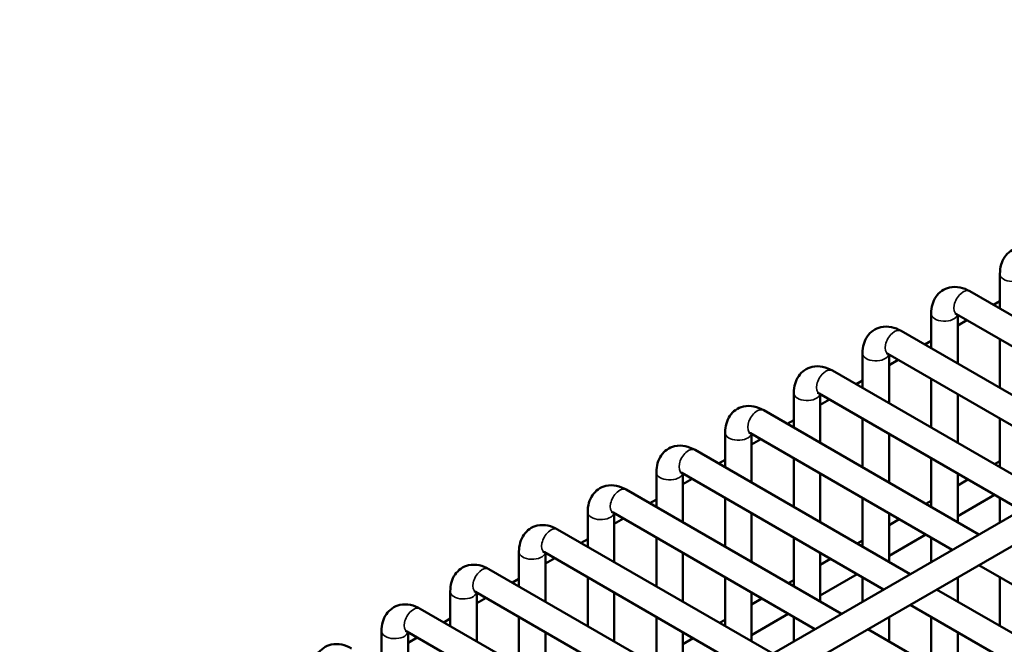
# Model space of a CAD drawing. Header units: inches. Extents: x 1 to 271, y 5 to 171.
# Tile 162 of 256: x 183.26 to 187.65, y 103.93 to 106.71. Entities that reach past the tile are written whole.
import ezdxf

# ---------------------------------------------------------------- set-up
doc = ezdxf.new("R2010")
doc.units = ezdxf.units.IN
doc.header["$LTSCALE"] = 8
doc.header["$MEASUREMENT"] = 0
doc.layers.add('Visible (ANSI)', color=7, linetype='Continuous', lineweight=50)
doc.layers.add('Visible Narrow (ANSI)', color=7, linetype='Continuous', lineweight=35)

msp = doc.modelspace()

# ---------------------------------------------------------------- linework, layer by layer
at = {"layer": 'Visible (ANSI)'}
for p, q in [((183.2572, 101.9493), (203.5937, 113.6906)), ((183.3162, 101.847), (203.4794, 113.4883)), ((187.6262, 105.5788), (187.6262, 105.424)), ((188.4508, 104.9479), (187.4921, 105.5014)), ((187.5973, 105.4406), (187.6262, 105.4573)), ((187.32, 105.402), (187.32, 105.2472)), ((188.3327, 104.8797), (187.433, 105.3991)), ((187.4381, 105.3962), (187.4381, 105.179)), ((187.4381, 105.3487), (187.4792, 105.3725)), ((188.1446, 104.7711), (187.1858, 105.3246)), ((187.291, 105.2638), (187.32, 105.2805)), ((187.6262, 105.2876), (187.6262, 105.0704)), ((187.0137, 105.2252), (187.0137, 105.0704)), ((188.0265, 104.7029), (187.1268, 105.2223)), ((187.1318, 105.2194), (187.1318, 105.0022)), ((187.1318, 105.1719), (187.1729, 105.1957)), ((187.8383, 104.5943), (186.8796, 105.1478)), ((187.32, 105.1108), (187.32, 104.8936)), ((186.9848, 105.087), (187.0137, 105.1037)), ((186.7075, 105.0484), (186.7075, 104.8936)), ((187.7202, 104.5261), (186.8205, 105.0455)), ((186.8256, 105.0426), (186.8256, 104.8254)), ((186.8256, 104.9951), (186.8667, 105.0189)), ((187.4381, 105.0426), (187.4381, 104.8254)), ((187.5321, 104.4175), (186.5734, 104.971)), ((187.0137, 104.934), (187.0137, 104.7168)), ((187.6262, 104.934), (187.6262, 104.7168)), ((186.6786, 104.9102), (186.7075, 104.9269)), ((186.4013, 104.8716), (186.4013, 104.7168)), ((187.414, 104.3493), (186.5143, 104.8687)), ((186.5194, 104.8658), (186.5194, 104.6486)), ((186.5194, 104.8183), (186.5605, 104.8421)), ((187.1318, 104.8658), (187.1318, 104.6486)), ((187.2259, 104.2407), (186.2671, 104.7942)), ((186.7075, 104.7572), (186.7075, 104.54)), ((187.32, 104.7572), (187.32, 104.54)), ((186.3724, 104.7334), (186.4013, 104.7501)), ((187.6017, 104.7309), (187.6262, 104.745)), ((186.095, 104.6948), (186.095, 104.54)), ((187.1078, 104.1725), (186.2081, 104.6919)), ((186.2132, 104.689), (186.2132, 104.4718)), ((186.8256, 104.689), (186.8256, 104.4718)), ((187.4381, 104.689), (187.4381, 104.4718)), ((186.2132, 104.6415), (186.2543, 104.6653)), ((187.4381, 104.6364), (187.4836, 104.6627)), ((186.9197, 104.0639), (185.9609, 104.6174)), ((186.4013, 104.5804), (186.4013, 104.3632)), ((187.0137, 104.5804), (187.0137, 104.3632)), ((187.4381, 104.5), (187.6017, 104.5945)), ((187.6262, 104.5804), (187.6262, 104.4718)), ((186.0661, 104.5566), (186.095, 104.5733)), ((187.2955, 104.5541), (187.32, 104.5682)), ((185.7888, 104.518), (185.7888, 104.3632)), ((186.8016, 103.9957), (185.9019, 104.5151)), ((185.9069, 104.5122), (185.9069, 104.295)), ((186.5194, 104.5122), (186.5194, 104.295)), ((187.1318, 104.5122), (187.1318, 104.295)), ((185.9069, 104.4647), (185.948, 104.4885)), ((187.1318, 104.4596), (187.1774, 104.4859)), ((186.6134, 103.8871), (185.6547, 104.4406)), ((186.095, 104.4036), (186.095, 104.1864)), ((186.7075, 104.4036), (186.7075, 104.1864)), ((187.1318, 104.3232), (187.2955, 104.4177)), ((187.32, 104.4036), (187.32, 104.295)), ((185.7599, 104.3798), (185.7888, 104.3965)), ((186.9893, 104.3773), (187.0137, 104.3914)), ((185.4826, 104.3412), (185.4826, 104.1864)), ((186.4953, 103.8189), (185.5956, 104.3383)), ((185.6007, 104.3354), (185.6007, 104.1182)), ((186.2132, 104.3354), (186.2132, 104.1182)), ((186.8256, 104.3354), (186.8256, 104.1182)), ((185.6007, 104.2879), (185.6418, 104.3117)), ((186.8256, 104.2828), (186.8712, 104.3091)), ((188.7187, 103.596), (187.5321, 104.2811)), ((186.3072, 103.7103), (185.3485, 104.2638)), ((186.8256, 104.1464), (186.9893, 104.2409)), ((185.4537, 104.203), (185.4826, 104.2197)), ((185.7888, 104.2268), (185.7888, 104.0096)), ((186.4013, 104.2268), (186.4013, 104.0096)), ((186.683, 104.2005), (186.7075, 104.2146)), ((187.0137, 104.2268), (187.0137, 104.1182)), ((187.4381, 104.2268), (187.4381, 104.1182)), ((187.6262, 104.2268), (187.6262, 104.0096)), ((185.1764, 104.1644), (185.1764, 104.0096)), ((186.1891, 103.6421), (185.2894, 104.1615)), ((185.2945, 104.1586), (185.2945, 103.9414)), ((185.9069, 104.1586), (185.9069, 103.9414)), ((186.5194, 104.1586), (186.5194, 103.9414)), ((188.6268, 103.4319), (187.344, 104.1725)), ((185.2945, 104.1111), (185.3356, 104.1349)), ((186.5194, 104.106), (186.5649, 104.1323)), ((188.5776, 103.3239), (187.2259, 104.1043)), ((186.001, 103.5335), (185.0422, 104.087)), ((186.5194, 103.9696), (186.683, 104.0641)), ((185.1475, 104.0262), (185.1764, 104.0429)), ((185.4826, 104.05), (185.4826, 103.8328)), ((186.095, 104.05), (186.095, 103.8328)), ((186.3768, 104.0237), (186.4013, 104.0378)), ((186.7075, 104.05), (186.7075, 103.9414)), ((187.1318, 104.05), (187.1318, 103.9414)), ((187.32, 104.05), (187.32, 103.8328)), ((184.8701, 103.9876), (184.8701, 103.8328)), ((185.8829, 103.4653), (184.9832, 103.9847)), ((184.9882, 103.9818), (184.9882, 103.7646)), ((185.6007, 103.9818), (185.6007, 103.7646)), ((186.2132, 103.9818), (186.2132, 103.7646)), ((188.5148, 103.1429), (187.0378, 103.9957)), ((187.4381, 103.9818), (187.4381, 103.7646)), ((184.9882, 103.9343), (185.0293, 103.9581)), ((186.2132, 103.9292), (186.2587, 103.9555))]:
    msp.add_line(p, q, dxfattribs=at)
for points, knots in [([(187.7983, 105.6782), (187.7849, 105.6859), (187.7704, 105.6919), (187.7397, 105.6981), (187.7235, 105.6985), (187.6953, 105.692), (187.6832, 105.6867), (187.6629, 105.6724), (187.6544, 105.6637), (187.6403, 105.6434), (187.6351, 105.6317), (187.6278, 105.6063), (187.6262, 105.5925), (187.6262, 105.5788)], [0, 0, 0, 0, 0.314159, 0.314159, 0.611451, 0.611451, 0.836785, 0.836785, 1.050201, 1.050201, 1.29221, 1.29221, 1.570796, 1.570796, 1.570796, 1.570796]), ([(187.4921, 105.5014), (187.4787, 105.5091), (187.4642, 105.5151), (187.4335, 105.5213), (187.4173, 105.5217), (187.389, 105.5152), (187.377, 105.5099), (187.3567, 105.4956), (187.3482, 105.4869), (187.3341, 105.4666), (187.3289, 105.4549), (187.3216, 105.4295), (187.32, 105.4157), (187.32, 105.402)], [0, 0, 0, 0, 0.314159, 0.314159, 0.611451, 0.611451, 0.836785, 0.836785, 1.050201, 1.050201, 1.29221, 1.29221, 1.570796, 1.570796, 1.570796, 1.570796]), ([(187.433, 105.3991), (187.4303, 105.4007), (187.4281, 105.4016), (187.4254, 105.4025), (187.4247, 105.4026), (187.4247, 105.4026)], [0, 0, 0, 0, 0.2067237, 0.2067237, 0.3804885, 0.3804885, 0.3804885, 0.3804885]), ([(187.1858, 105.3246), (187.1724, 105.3323), (187.1579, 105.3383), (187.1273, 105.3445), (187.1111, 105.3449), (187.0828, 105.3384), (187.0708, 105.3331), (187.0504, 105.3188), (187.042, 105.3101), (187.0279, 105.2898), (187.0227, 105.2781), (187.0153, 105.2527), (187.0137, 105.2389), (187.0137, 105.2252)], [0, 0, 0, 0, 0.314159, 0.314159, 0.611451, 0.611451, 0.836785, 0.836785, 1.050201, 1.050201, 1.29221, 1.29221, 1.570796, 1.570796, 1.570796, 1.570796]), ([(187.1268, 105.2223), (187.1241, 105.2239), (187.1218, 105.2248), (187.1192, 105.2257), (187.1185, 105.2258), (187.1185, 105.2258)], [0, 0, 0, 0, 0.2067237, 0.2067237, 0.3804885, 0.3804885, 0.3804885, 0.3804885]), ([(186.8796, 105.1478), (186.8662, 105.1555), (186.8517, 105.1615), (186.8211, 105.1677), (186.8049, 105.1681), (186.7766, 105.1616), (186.7646, 105.1563), (186.7442, 105.142), (186.7358, 105.1333), (186.7217, 105.113), (186.7165, 105.1013), (186.7091, 105.0759), (186.7075, 105.0621), (186.7075, 105.0484)], [0, 0, 0, 0, 0.314159, 0.314159, 0.611451, 0.611451, 0.836785, 0.836785, 1.050201, 1.050201, 1.29221, 1.29221, 1.570796, 1.570796, 1.570796, 1.570796]), ([(186.8205, 105.0455), (186.8178, 105.0471), (186.8156, 105.048), (186.8129, 105.0489), (186.8123, 105.049), (186.8123, 105.049)], [0, 0, 0, 0, 0.2067237, 0.2067237, 0.3804885, 0.3804885, 0.3804885, 0.3804885]), ([(186.5734, 104.971), (186.56, 104.9787), (186.5455, 104.9847), (186.5148, 104.9909), (186.4986, 104.9913), (186.4703, 104.9848), (186.4583, 104.9795), (186.438, 104.9652), (186.4295, 104.9565), (186.4154, 104.9362), (186.4102, 104.9245), (186.4029, 104.8991), (186.4013, 104.8853), (186.4013, 104.8716)], [0, 0, 0, 0, 0.314159, 0.314159, 0.611451, 0.611451, 0.836785, 0.836785, 1.050201, 1.050201, 1.29221, 1.29221, 1.570796, 1.570796, 1.570796, 1.570796]), ([(186.5143, 104.8687), (186.5116, 104.8703), (186.5094, 104.8712), (186.5067, 104.8721), (186.5061, 104.8722), (186.5061, 104.8722)], [0, 0, 0, 0, 0.2067237, 0.2067237, 0.3804885, 0.3804885, 0.3804885, 0.3804885]), ([(186.2671, 104.7942), (186.2538, 104.8019), (186.2393, 104.8079), (186.2086, 104.8141), (186.1924, 104.8145), (186.1641, 104.808), (186.1521, 104.8027), (186.1318, 104.7884), (186.1233, 104.7797), (186.1092, 104.7594), (186.104, 104.7477), (186.0967, 104.7223), (186.095, 104.7085), (186.095, 104.6948)], [0, 0, 0, 0, 0.314159, 0.314159, 0.611451, 0.611451, 0.836785, 0.836785, 1.050201, 1.050201, 1.29221, 1.29221, 1.570796, 1.570796, 1.570796, 1.570796]), ([(186.2081, 104.6919), (186.2054, 104.6935), (186.2032, 104.6944), (186.2005, 104.6953), (186.1998, 104.6954), (186.1998, 104.6954)], [0, 0, 0, 0, 0.2067237, 0.2067237, 0.3804885, 0.3804885, 0.3804885, 0.3804885]), ([(185.9609, 104.6174), (185.9475, 104.6251), (185.933, 104.6311), (185.9024, 104.6373), (185.8862, 104.6377), (185.8579, 104.6312), (185.8459, 104.6259), (185.8255, 104.6116), (185.8171, 104.6029), (185.803, 104.5826), (185.7978, 104.5709), (185.7904, 104.5455), (185.7888, 104.5317), (185.7888, 104.518)], [0, 0, 0, 0, 0.314159, 0.314159, 0.611451, 0.611451, 0.836785, 0.836785, 1.050201, 1.050201, 1.29221, 1.29221, 1.570796, 1.570796, 1.570796, 1.570796]), ([(185.9019, 104.5151), (185.8992, 104.5167), (185.8969, 104.5176), (185.8943, 104.5185), (185.8936, 104.5186), (185.8936, 104.5186)], [0, 0, 0, 0, 0.2067237, 0.2067237, 0.3804885, 0.3804885, 0.3804885, 0.3804885]), ([(185.6547, 104.4406), (185.6413, 104.4483), (185.6268, 104.4543), (185.5961, 104.4605), (185.58, 104.4609), (185.5517, 104.4544), (185.5397, 104.4491), (185.5193, 104.4348), (185.5109, 104.426), (185.4967, 104.4058), (185.4915, 104.3941), (185.4842, 104.3687), (185.4826, 104.3549), (185.4826, 104.3412)], [0, 0, 0, 0, 0.314159, 0.314159, 0.611451, 0.611451, 0.836785, 0.836785, 1.050201, 1.050201, 1.29221, 1.29221, 1.570796, 1.570796, 1.570796, 1.570796]), ([(185.5956, 104.3383), (185.5929, 104.3399), (185.5907, 104.3408), (185.588, 104.3417), (185.5874, 104.3418), (185.5874, 104.3418)], [0, 0, 0, 0, 0.2067237, 0.2067237, 0.3804885, 0.3804885, 0.3804885, 0.3804885]), ([(185.3485, 104.2638), (185.3351, 104.2715), (185.3206, 104.2775), (185.2899, 104.2837), (185.2737, 104.2841), (185.2454, 104.2776), (185.2334, 104.2723), (185.2131, 104.258), (185.2046, 104.2492), (185.1905, 104.229), (185.1853, 104.2173), (185.178, 104.1919), (185.1764, 104.1781), (185.1764, 104.1644)], [0, 0, 0, 0, 0.314159, 0.314159, 0.611451, 0.611451, 0.836785, 0.836785, 1.050201, 1.050201, 1.29221, 1.29221, 1.570796, 1.570796, 1.570796, 1.570796]), ([(185.2894, 104.1615), (185.2867, 104.1631), (185.2845, 104.164), (185.2818, 104.1649), (185.2811, 104.165), (185.2811, 104.165)], [0, 0, 0, 0, 0.2067237, 0.2067237, 0.3804885, 0.3804885, 0.3804885, 0.3804885]), ([(185.0422, 104.087), (185.0288, 104.0947), (185.0144, 104.1007), (184.9837, 104.1069), (184.9675, 104.1073), (184.9392, 104.1008), (184.9272, 104.0955), (184.9068, 104.0812), (184.8984, 104.0724), (184.8843, 104.0522), (184.8791, 104.0405), (184.8718, 104.0151), (184.8701, 104.0013), (184.8701, 103.9876)], [0, 0, 0, 0, 0.314159, 0.314159, 0.611451, 0.611451, 0.836785, 0.836785, 1.050201, 1.050201, 1.29221, 1.29221, 1.570796, 1.570796, 1.570796, 1.570796]), ([(184.9832, 103.9847), (184.9805, 103.9863), (184.9782, 103.9872), (184.9756, 103.9881), (184.9749, 103.9882), (184.9749, 103.9882)], [0, 0, 0, 0, 0.2067237, 0.2067237, 0.3804885, 0.3804885, 0.3804885, 0.3804885]), ([(184.736, 103.9102), (184.7226, 103.9179), (184.7081, 103.9239), (184.6775, 103.9301), (184.6613, 103.9305), (184.633, 103.924), (184.621, 103.9187), (184.6006, 103.9044), (184.5922, 103.8956), (184.5781, 103.8754), (184.5729, 103.8637), (184.5655, 103.8383), (184.5639, 103.8245), (184.5639, 103.8108)], [0, 0, 0, 0, 0.314159, 0.314159, 0.611451, 0.611451, 0.836785, 0.836785, 1.050201, 1.050201, 1.29221, 1.29221, 1.570796, 1.570796, 1.570796, 1.570796])]:
    msp.add_open_spline(points, degree=3, knots=knots, dxfattribs=at)
at = {"layer": 'Visible Narrow (ANSI)'}
for centre, major_axis, end_param in [((187.6852, 105.5788), (-0.0591, 0), 2.982045), ((187.4625, 105.4503), (0.0295, 0.0511), 3.141593), ((187.379, 105.402), (-0.0591, 0), 2.982045), ((187.1563, 105.2735), (0.0295, 0.0511), 3.141593), ((187.0728, 105.2252), (-0.0591, 0), 2.982045), ((186.8501, 105.0967), (0.0295, 0.0511), 3.141593), ((186.7666, 105.0484), (-0.0591, 0), 2.982045), ((186.5438, 104.9199), (0.0295, 0.0511), 3.141593), ((186.4603, 104.8716), (-0.0591, 0), 2.982045), ((186.2376, 104.7431), (0.0295, 0.0511), 3.141593), ((186.1541, 104.6948), (-0.0591, 0), 2.982045), ((185.9314, 104.5663), (0.0295, 0.0511), 3.141593), ((185.8479, 104.518), (-0.0591, 0), 2.982045), ((185.6252, 104.3895), (0.0295, 0.0511), 3.141593), ((185.5416, 104.3412), (-0.0591, 0), 2.982045), ((185.3189, 104.2127), (0.0295, 0.0511), 3.141593), ((185.2354, 104.1644), (-0.0591, 0), 2.982045), ((185.0127, 104.0359), (0.0295, 0.0511), 3.141593), ((184.9292, 103.9876), (-0.0591, 0), 2.982045)]:
    msp.add_ellipse(centre, major_axis=major_axis, ratio=0.57735, start_param=0, end_param=end_param, dxfattribs=at)

doc.saveas('drawing.dxf')
